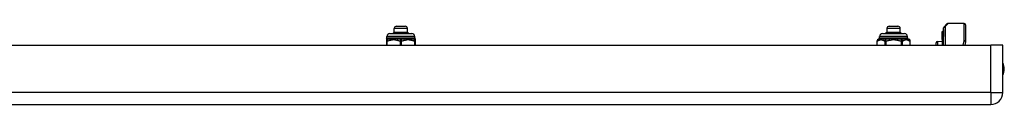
# Model space of a CAD drawing. Header units: inches. Extents: x 5 to 161, y 9 to 87.
# Tile 35 of 195: x 21.42 to 34.66, y 9.2 to 10.29. Entities that reach past the tile are written whole.
import ezdxf

# ---------------------------------------------------------------- set-up
doc = ezdxf.new("R2010")
doc.units = ezdxf.units.IN
doc.header["$MEASUREMENT"] = 0
doc.layers.add('Visible Edges(ANSI)', color=7, linetype='Continuous', lineweight=25)
doc.layers.add('Visible Tangent Edges(ANSI)', color=7, linetype='Continuous', lineweight=25)

msp = doc.modelspace()

# ---------------------------------------------------------------- linework, layer by layer
at = {"layer": 'Visible Edges(ANSI)'}
for p, q in [((26.456, 10.175), (26.456, 10.223)), ((26.488, 10.254), (26.602, 10.254)), ((26.633, 10.175), (26.633, 10.223)), ((33.081, 10.175), (33.081, 10.223)), ((33.112, 10.254), (33.227, 10.254)), ((33.258, 10.175), (33.258, 10.223)), ((33.839, 10.2), (33.839, 10.207)), ((33.839, 10.2), (33.839, 10.116)), ((33.842, 10.002), (33.842, 10.232)), ((33.848, 10.246), (33.887, 10.286)), ((34.118, 10.291), (33.901, 10.291)), ((34.137, 10.272), (34.137, 10.048)), ((26.35, 10.074), (26.35, 10.059)), ((26.358, 10.098), (26.358, 10.117)), ((26.397, 10.157), (26.692, 10.157)), ((26.456, 10.175), (26.438, 10.157)), ((26.452, 10.157), (26.451, 10.157)), ((26.456, 10.175), (26.473, 10.175)), ((26.471, 10.158), (26.472, 10.157)), ((26.473, 10.175), (26.554, 10.175)), ((26.554, 10.175), (26.626, 10.175)), ((26.573, 10.158), (26.573, 10.157)), ((26.626, 10.175), (26.633, 10.175)), ((26.628, 10.162), (26.63, 10.164)), ((26.633, 10.175), (26.643, 10.166)), ((26.641, 10.165), (26.64, 10.164)), ((26.643, 10.166), (26.652, 10.157)), ((26.643, 10.165), (26.643, 10.165)), ((26.732, 10.098), (26.732, 10.117)), ((26.74, 10.059), (26.74, 10.074)), ((32.982, 10.098), (32.982, 10.117)), ((33.022, 10.157), (33.317, 10.157)), ((33.081, 10.175), (33.062, 10.157)), ((33.076, 10.157), (33.076, 10.157)), ((33.081, 10.175), (33.098, 10.175)), ((33.096, 10.158), (33.097, 10.157)), ((33.098, 10.175), (33.179, 10.175)), ((33.179, 10.175), (33.25, 10.175)), ((33.198, 10.158), (33.198, 10.157)), ((33.25, 10.175), (33.258, 10.175)), ((33.253, 10.162), (33.254, 10.164)), ((33.258, 10.175), (33.268, 10.166)), ((33.266, 10.165), (33.265, 10.164)), ((33.268, 10.166), (33.277, 10.157)), ((33.268, 10.165), (33.268, 10.165)), ((33.357, 10.098), (33.357, 10.117)), ((33.821, 10.186), (33.821, 10.179)), ((33.828, 10.184), (33.821, 10.186)), ((33.821, 10.179), (33.821, 10.1)), ((33.821, 10.1), (33.821, 10.098)), ((33.821, 10.098), (33.821, 10.096)), ((33.821, 10.079), (33.821, 10.096)), ((33.821, 10.079), (33.821, 10.078)), ((33.821, 10.079), (33.821, 10.079)), ((33.821, 10.078), (33.821, 10.002)), ((33.839, 10.002), (33.839, 10.116)), ((4.881, 10.002), (34.477, 10.002)), ((26.35, 10.059), (26.35, 10.002)), ((26.74, 10.002), (26.74, 10.059)), ((32.948, 10.002), (32.948, 10.059)), ((33.391, 10.002), (33.391, 10.059)), ((33.742, 10.002), (33.742, 10.031)), ((33.761, 10.051), (33.821, 10.053)), ((34.137, 10.044), (34.129, 10.002)), ((34.638, 10.002), (34.477, 10.002)), ((34.638, 9.363), (34.638, 10.002)), ((4.881, 9.202), (34.477, 9.202))]:
    msp.add_line(p, q, dxfattribs=at)
at = {"layer": 'Visible Edges(ANSI)', "flags": 128}
for points in [[(26.445, 10.157), (26.445, 10.157), (26.445, 10.157), (26.445, 10.157), (26.446, 10.157), (26.446, 10.157), (26.446, 10.157), (26.446, 10.157), (26.447, 10.157), (26.447, 10.157), (26.447, 10.157), (26.447, 10.157), (26.448, 10.157), (26.448, 10.157), (26.448, 10.157), (26.449, 10.157), (26.449, 10.157), (26.449, 10.157), (26.449, 10.157), (26.45, 10.157), (26.45, 10.157), (26.45, 10.157), (26.451, 10.157), (26.451, 10.157), (26.451, 10.157)], [(26.451, 10.157), (26.452, 10.158), (26.452, 10.159), (26.453, 10.159), (26.453, 10.16), (26.454, 10.161), (26.454, 10.161), (26.455, 10.162), (26.455, 10.163), (26.456, 10.164), (26.457, 10.164), (26.457, 10.165), (26.458, 10.166), (26.458, 10.166), (26.459, 10.167), (26.459, 10.168), (26.46, 10.168), (26.46, 10.169), (26.461, 10.17), (26.461, 10.171), (26.462, 10.171), (26.462, 10.172), (26.463, 10.173), (26.463, 10.173), (26.464, 10.174)], [(26.464, 10.174), (26.464, 10.174), (26.465, 10.174), (26.465, 10.174), (26.465, 10.174), (26.466, 10.175), (26.466, 10.175), (26.467, 10.175), (26.467, 10.175), (26.467, 10.175), (26.468, 10.175), (26.468, 10.175), (26.468, 10.175), (26.469, 10.175), (26.469, 10.175), (26.47, 10.175), (26.47, 10.175), (26.47, 10.175), (26.471, 10.175), (26.471, 10.175), (26.472, 10.175), (26.472, 10.175), (26.472, 10.175), (26.473, 10.175), (26.473, 10.175)], [(26.464, 10.174), (26.464, 10.173), (26.464, 10.173), (26.464, 10.172), (26.464, 10.171), (26.464, 10.17), (26.464, 10.17), (26.464, 10.169), (26.464, 10.168), (26.464, 10.168), (26.464, 10.167), (26.464, 10.166), (26.464, 10.165), (26.464, 10.165), (26.464, 10.164), (26.464, 10.163), (26.465, 10.163), (26.465, 10.162), (26.465, 10.161), (26.465, 10.16), (26.465, 10.16), (26.465, 10.159), (26.465, 10.158), (26.465, 10.158), (26.465, 10.157)], [(26.482, 10.174), (26.482, 10.173), (26.481, 10.173), (26.481, 10.172), (26.481, 10.171), (26.48, 10.171), (26.48, 10.17), (26.479, 10.169), (26.479, 10.169), (26.478, 10.168), (26.478, 10.167), (26.477, 10.167), (26.477, 10.166), (26.476, 10.165), (26.476, 10.165), (26.475, 10.164), (26.475, 10.163), (26.474, 10.163), (26.474, 10.162), (26.473, 10.162), (26.473, 10.161), (26.473, 10.16), (26.472, 10.16), (26.472, 10.159), (26.471, 10.158)], [(26.471, 10.158), (26.474, 10.158), (26.476, 10.158), (26.479, 10.159), (26.481, 10.159), (26.484, 10.159), (26.487, 10.159), (26.489, 10.159), (26.492, 10.159), (26.495, 10.159), (26.498, 10.159), (26.501, 10.159), (26.504, 10.159), (26.507, 10.159), (26.51, 10.16), (26.513, 10.16), (26.516, 10.16), (26.519, 10.16), (26.523, 10.16), (26.526, 10.16), (26.529, 10.16), (26.532, 10.16), (26.535, 10.16), (26.539, 10.16), (26.542, 10.161)], [(26.473, 10.175), (26.473, 10.175), (26.474, 10.175), (26.474, 10.175), (26.475, 10.175), (26.475, 10.175), (26.475, 10.175), (26.476, 10.175), (26.476, 10.175), (26.477, 10.175), (26.477, 10.175), (26.477, 10.175), (26.478, 10.175), (26.478, 10.175), (26.479, 10.175), (26.479, 10.175), (26.479, 10.175), (26.48, 10.175), (26.48, 10.175), (26.481, 10.175), (26.481, 10.174), (26.481, 10.174), (26.482, 10.174), (26.482, 10.174), (26.482, 10.174)], [(26.539, 10.174), (26.539, 10.174), (26.54, 10.174), (26.54, 10.174), (26.541, 10.174), (26.542, 10.175), (26.542, 10.175), (26.543, 10.175), (26.544, 10.175), (26.544, 10.175), (26.545, 10.175), (26.546, 10.175), (26.546, 10.175), (26.547, 10.175), (26.548, 10.175), (26.548, 10.175), (26.549, 10.175), (26.549, 10.175), (26.55, 10.175), (26.551, 10.175), (26.551, 10.175), (26.552, 10.175), (26.553, 10.175), (26.553, 10.175), (26.554, 10.175)], [(26.542, 10.161), (26.542, 10.161), (26.542, 10.162), (26.541, 10.162), (26.541, 10.163), (26.541, 10.163), (26.541, 10.164), (26.541, 10.164), (26.541, 10.165), (26.541, 10.166), (26.54, 10.166), (26.54, 10.167), (26.54, 10.167), (26.54, 10.168), (26.54, 10.168), (26.54, 10.169), (26.54, 10.17), (26.539, 10.17), (26.539, 10.171), (26.539, 10.171), (26.539, 10.172), (26.539, 10.172), (26.539, 10.173), (26.539, 10.173), (26.539, 10.174)], [(26.542, 10.157), (26.542, 10.157), (26.542, 10.157), (26.542, 10.157), (26.542, 10.157), (26.542, 10.158), (26.542, 10.158), (26.542, 10.158), (26.542, 10.158), (26.542, 10.158), (26.542, 10.158), (26.542, 10.159), (26.542, 10.159), (26.542, 10.159), (26.542, 10.159), (26.542, 10.159), (26.542, 10.159), (26.542, 10.159), (26.542, 10.16), (26.542, 10.16), (26.542, 10.16), (26.542, 10.16), (26.542, 10.16), (26.542, 10.16), (26.542, 10.161)], [(26.554, 10.175), (26.555, 10.175), (26.555, 10.175), (26.556, 10.175), (26.557, 10.175), (26.557, 10.175), (26.558, 10.175), (26.559, 10.175), (26.559, 10.175), (26.56, 10.175), (26.561, 10.175), (26.561, 10.175), (26.562, 10.175), (26.563, 10.175), (26.563, 10.175), (26.564, 10.175), (26.565, 10.175), (26.565, 10.175), (26.566, 10.175), (26.567, 10.175), (26.567, 10.174), (26.568, 10.174), (26.569, 10.174), (26.569, 10.174), (26.57, 10.174)], [(26.57, 10.174), (26.57, 10.173), (26.57, 10.173), (26.57, 10.172), (26.57, 10.172), (26.57, 10.171), (26.571, 10.171), (26.571, 10.17), (26.571, 10.17), (26.571, 10.169), (26.571, 10.169), (26.571, 10.168), (26.571, 10.168), (26.571, 10.167), (26.572, 10.167), (26.572, 10.166), (26.572, 10.166), (26.572, 10.165), (26.572, 10.165), (26.572, 10.164), (26.572, 10.164), (26.572, 10.163), (26.573, 10.163), (26.573, 10.162), (26.573, 10.162)], [(26.57, 10.174), (26.57, 10.173), (26.57, 10.173), (26.57, 10.172), (26.57, 10.171), (26.57, 10.17), (26.57, 10.17), (26.57, 10.169), (26.57, 10.168), (26.571, 10.168), (26.571, 10.167), (26.571, 10.166), (26.571, 10.165), (26.571, 10.165), (26.571, 10.164), (26.571, 10.163), (26.571, 10.163), (26.571, 10.162), (26.571, 10.161), (26.571, 10.16), (26.571, 10.16), (26.572, 10.159), (26.572, 10.158), (26.572, 10.158), (26.572, 10.157)], [(26.573, 10.162), (26.576, 10.162), (26.579, 10.162), (26.582, 10.162), (26.584, 10.162), (26.587, 10.162), (26.59, 10.162), (26.593, 10.162), (26.595, 10.162), (26.598, 10.162), (26.6, 10.162), (26.603, 10.163), (26.605, 10.163), (26.608, 10.163), (26.61, 10.163), (26.612, 10.163), (26.615, 10.163), (26.617, 10.163), (26.619, 10.163), (26.621, 10.163), (26.623, 10.163), (26.625, 10.164), (26.626, 10.164), (26.628, 10.164), (26.63, 10.164)], [(26.628, 10.162), (26.626, 10.162), (26.625, 10.162), (26.623, 10.161), (26.621, 10.161), (26.619, 10.161), (26.617, 10.161), (26.615, 10.161), (26.613, 10.161), (26.611, 10.16), (26.609, 10.16), (26.607, 10.16), (26.604, 10.16), (26.602, 10.16), (26.599, 10.159), (26.597, 10.159), (26.594, 10.159), (26.592, 10.159), (26.589, 10.159), (26.587, 10.158), (26.584, 10.158), (26.581, 10.158), (26.578, 10.158), (26.576, 10.158), (26.573, 10.158)], [(26.573, 10.162), (26.573, 10.161), (26.573, 10.161), (26.573, 10.161), (26.573, 10.161), (26.573, 10.161), (26.573, 10.161), (26.573, 10.16), (26.573, 10.16), (26.573, 10.16), (26.573, 10.16), (26.573, 10.16), (26.573, 10.16), (26.573, 10.159), (26.573, 10.159), (26.573, 10.159), (26.573, 10.159), (26.573, 10.159), (26.573, 10.159), (26.573, 10.158), (26.573, 10.158), (26.573, 10.158), (26.573, 10.158), (26.573, 10.158), (26.573, 10.158)], [(26.619, 10.174), (26.62, 10.174), (26.62, 10.174), (26.62, 10.174), (26.62, 10.174), (26.621, 10.175), (26.621, 10.175), (26.621, 10.175), (26.621, 10.175), (26.622, 10.175), (26.622, 10.175), (26.622, 10.175), (26.622, 10.175), (26.623, 10.175), (26.623, 10.175), (26.623, 10.175), (26.624, 10.175), (26.624, 10.175), (26.624, 10.175), (26.624, 10.175), (26.625, 10.175), (26.625, 10.175), (26.625, 10.175), (26.625, 10.175), (26.626, 10.175)], [(26.63, 10.164), (26.629, 10.164), (26.629, 10.165), (26.628, 10.165), (26.628, 10.165), (26.627, 10.166), (26.627, 10.166), (26.627, 10.167), (26.626, 10.167), (26.626, 10.168), (26.625, 10.168), (26.625, 10.168), (26.624, 10.169), (26.624, 10.169), (26.624, 10.17), (26.623, 10.17), (26.623, 10.171), (26.622, 10.171), (26.622, 10.171), (26.621, 10.172), (26.621, 10.172), (26.621, 10.173), (26.62, 10.173), (26.62, 10.174), (26.619, 10.174)], [(26.626, 10.175), (26.626, 10.175), (26.626, 10.175), (26.626, 10.175), (26.627, 10.175), (26.627, 10.175), (26.627, 10.175), (26.628, 10.175), (26.628, 10.175), (26.628, 10.175), (26.628, 10.175), (26.629, 10.175), (26.629, 10.175), (26.629, 10.175), (26.629, 10.175), (26.63, 10.175), (26.63, 10.175), (26.63, 10.175), (26.631, 10.175), (26.631, 10.175), (26.631, 10.174), (26.631, 10.174), (26.632, 10.174), (26.632, 10.174), (26.632, 10.174)], [(26.633, 10.157), (26.633, 10.157), (26.633, 10.157), (26.633, 10.158), (26.632, 10.158), (26.632, 10.158), (26.632, 10.158), (26.632, 10.158), (26.632, 10.159), (26.631, 10.159), (26.631, 10.159), (26.631, 10.159), (26.631, 10.159), (26.63, 10.16), (26.63, 10.16), (26.63, 10.16), (26.63, 10.16), (26.63, 10.161), (26.629, 10.161), (26.629, 10.161), (26.629, 10.161), (26.629, 10.161), (26.628, 10.162), (26.628, 10.162), (26.628, 10.162)], [(26.632, 10.174), (26.632, 10.173), (26.632, 10.173), (26.632, 10.172), (26.632, 10.171), (26.632, 10.171), (26.632, 10.17), (26.632, 10.169), (26.632, 10.169), (26.632, 10.168), (26.632, 10.167), (26.632, 10.167), (26.632, 10.166), (26.632, 10.165), (26.632, 10.164), (26.632, 10.164), (26.632, 10.163), (26.632, 10.162), (26.632, 10.162), (26.632, 10.161), (26.632, 10.16), (26.633, 10.16), (26.633, 10.159), (26.633, 10.158), (26.633, 10.158)], [(26.632, 10.174), (26.632, 10.174), (26.633, 10.173), (26.633, 10.173), (26.634, 10.172), (26.634, 10.172), (26.634, 10.172), (26.635, 10.171), (26.635, 10.171), (26.635, 10.171), (26.636, 10.17), (26.636, 10.17), (26.637, 10.169), (26.637, 10.169), (26.637, 10.169), (26.638, 10.168), (26.638, 10.168), (26.638, 10.167), (26.639, 10.167), (26.639, 10.167), (26.639, 10.166), (26.64, 10.166), (26.64, 10.166), (26.641, 10.165), (26.641, 10.165)], [(26.643, 10.165), (26.643, 10.165), (26.643, 10.165), (26.643, 10.165), (26.643, 10.165), (26.643, 10.165), (26.643, 10.165), (26.643, 10.165), (26.642, 10.165), (26.642, 10.165), (26.642, 10.165), (26.642, 10.165), (26.642, 10.165), (26.642, 10.165), (26.642, 10.165), (26.642, 10.164), (26.642, 10.164), (26.641, 10.164), (26.641, 10.164), (26.641, 10.164), (26.641, 10.164), (26.641, 10.164), (26.641, 10.164), (26.64, 10.164), (26.64, 10.164)], [(26.64, 10.164), (26.641, 10.164), (26.641, 10.163), (26.641, 10.163), (26.641, 10.163), (26.642, 10.163), (26.642, 10.162), (26.642, 10.162), (26.643, 10.162), (26.643, 10.161), (26.643, 10.161), (26.643, 10.161), (26.644, 10.16), (26.644, 10.16), (26.644, 10.16), (26.645, 10.16), (26.645, 10.159), (26.645, 10.159), (26.645, 10.159), (26.646, 10.158), (26.646, 10.158), (26.646, 10.158), (26.647, 10.157), (26.647, 10.157), (26.647, 10.157)], [(26.641, 10.165), (26.641, 10.165), (26.641, 10.165), (26.642, 10.165), (26.642, 10.165), (26.642, 10.165), (26.642, 10.165), (26.642, 10.165), (26.642, 10.165), (26.642, 10.165), (26.643, 10.165), (26.643, 10.165), (26.643, 10.165), (26.643, 10.165), (26.643, 10.165), (26.643, 10.165), (26.643, 10.165), (26.643, 10.165), (26.643, 10.165), (26.643, 10.165), (26.643, 10.165), (26.643, 10.165), (26.643, 10.165), (26.643, 10.166), (26.643, 10.166)], [(33.069, 10.157), (33.07, 10.157), (33.07, 10.157), (33.07, 10.157), (33.07, 10.157), (33.071, 10.157), (33.071, 10.157), (33.071, 10.157), (33.071, 10.157), (33.072, 10.157), (33.072, 10.157), (33.072, 10.157), (33.072, 10.157), (33.073, 10.157), (33.073, 10.157), (33.073, 10.157), (33.074, 10.157), (33.074, 10.157), (33.074, 10.157), (33.075, 10.157), (33.075, 10.157), (33.075, 10.157), (33.075, 10.157), (33.076, 10.157), (33.076, 10.157)], [(33.076, 10.157), (33.077, 10.158), (33.077, 10.159), (33.078, 10.159), (33.078, 10.16), (33.079, 10.161), (33.079, 10.161), (33.08, 10.162), (33.08, 10.163), (33.081, 10.164), (33.081, 10.164), (33.082, 10.165), (33.082, 10.166), (33.083, 10.166), (33.083, 10.167), (33.084, 10.168), (33.084, 10.168), (33.085, 10.169), (33.085, 10.17), (33.086, 10.171), (33.087, 10.171), (33.087, 10.172), (33.088, 10.173), (33.088, 10.173), (33.089, 10.174)], [(33.089, 10.174), (33.089, 10.174), (33.089, 10.174), (33.09, 10.174), (33.09, 10.174), (33.091, 10.175), (33.091, 10.175), (33.091, 10.175), (33.092, 10.175), (33.092, 10.175), (33.092, 10.175), (33.093, 10.175), (33.093, 10.175), (33.094, 10.175), (33.094, 10.175), (33.094, 10.175), (33.095, 10.175), (33.095, 10.175), (33.096, 10.175), (33.096, 10.175), (33.096, 10.175), (33.097, 10.175), (33.097, 10.175), (33.097, 10.175), (33.098, 10.175)], [(33.089, 10.174), (33.089, 10.173), (33.089, 10.173), (33.089, 10.172), (33.089, 10.171), (33.089, 10.17), (33.089, 10.17), (33.089, 10.169), (33.089, 10.168), (33.089, 10.168), (33.089, 10.167), (33.089, 10.166), (33.089, 10.165), (33.089, 10.165), (33.089, 10.164), (33.089, 10.163), (33.089, 10.163), (33.089, 10.162), (33.089, 10.161), (33.089, 10.16), (33.089, 10.16), (33.089, 10.159), (33.089, 10.158), (33.09, 10.158), (33.09, 10.157)], [(33.107, 10.174), (33.107, 10.173), (33.106, 10.173), (33.106, 10.172), (33.105, 10.171), (33.105, 10.171), (33.104, 10.17), (33.104, 10.169), (33.103, 10.169), (33.103, 10.168), (33.102, 10.167), (33.102, 10.167), (33.101, 10.166), (33.101, 10.165), (33.101, 10.165), (33.1, 10.164), (33.1, 10.163), (33.099, 10.163), (33.099, 10.162), (33.098, 10.162), (33.098, 10.161), (33.097, 10.16), (33.097, 10.16), (33.096, 10.159), (33.096, 10.158)], [(33.096, 10.158), (33.098, 10.158), (33.101, 10.158), (33.103, 10.159), (33.106, 10.159), (33.109, 10.159), (33.111, 10.159), (33.114, 10.159), (33.117, 10.159), (33.12, 10.159), (33.123, 10.159), (33.126, 10.159), (33.129, 10.159), (33.132, 10.159), (33.135, 10.16), (33.138, 10.16), (33.141, 10.16), (33.144, 10.16), (33.147, 10.16), (33.15, 10.16), (33.154, 10.16), (33.157, 10.16), (33.16, 10.16), (33.163, 10.16), (33.167, 10.161)], [(33.098, 10.175), (33.098, 10.175), (33.099, 10.175), (33.099, 10.175), (33.099, 10.175), (33.1, 10.175), (33.1, 10.175), (33.101, 10.175), (33.101, 10.175), (33.101, 10.175), (33.102, 10.175), (33.102, 10.175), (33.103, 10.175), (33.103, 10.175), (33.103, 10.175), (33.104, 10.175), (33.104, 10.175), (33.104, 10.175), (33.105, 10.175), (33.105, 10.175), (33.106, 10.174), (33.106, 10.174), (33.106, 10.174), (33.107, 10.174), (33.107, 10.174)], [(33.163, 10.174), (33.164, 10.174), (33.165, 10.174), (33.165, 10.174), (33.166, 10.174), (33.166, 10.175), (33.167, 10.175), (33.168, 10.175), (33.168, 10.175), (33.169, 10.175), (33.17, 10.175), (33.17, 10.175), (33.171, 10.175), (33.172, 10.175), (33.172, 10.175), (33.173, 10.175), (33.174, 10.175), (33.174, 10.175), (33.175, 10.175), (33.176, 10.175), (33.176, 10.175), (33.177, 10.175), (33.177, 10.175), (33.178, 10.175), (33.179, 10.175)], [(33.167, 10.161), (33.166, 10.161), (33.166, 10.162), (33.166, 10.162), (33.166, 10.163), (33.166, 10.163), (33.166, 10.164), (33.166, 10.164), (33.165, 10.165), (33.165, 10.166), (33.165, 10.166), (33.165, 10.167), (33.165, 10.167), (33.165, 10.168), (33.165, 10.168), (33.164, 10.169), (33.164, 10.17), (33.164, 10.17), (33.164, 10.171), (33.164, 10.171), (33.164, 10.172), (33.164, 10.172), (33.164, 10.173), (33.163, 10.173), (33.163, 10.174)], [(33.167, 10.157), (33.167, 10.157), (33.167, 10.157), (33.167, 10.157), (33.167, 10.157), (33.167, 10.158), (33.167, 10.158), (33.167, 10.158), (33.167, 10.158), (33.167, 10.158), (33.167, 10.158), (33.167, 10.159), (33.167, 10.159), (33.167, 10.159), (33.167, 10.159), (33.167, 10.159), (33.167, 10.159), (33.167, 10.159), (33.167, 10.16), (33.167, 10.16), (33.167, 10.16), (33.167, 10.16), (33.167, 10.16), (33.167, 10.16), (33.167, 10.161)], [(33.179, 10.175), (33.179, 10.175), (33.18, 10.175), (33.181, 10.175), (33.181, 10.175), (33.182, 10.175), (33.183, 10.175), (33.183, 10.175), (33.184, 10.175), (33.185, 10.175), (33.185, 10.175), (33.186, 10.175), (33.187, 10.175), (33.187, 10.175), (33.188, 10.175), (33.189, 10.175), (33.189, 10.175), (33.19, 10.175), (33.191, 10.175), (33.191, 10.175), (33.192, 10.174), (33.193, 10.174), (33.193, 10.174), (33.194, 10.174), (33.195, 10.174)], [(33.195, 10.174), (33.195, 10.173), (33.195, 10.173), (33.195, 10.172), (33.195, 10.172), (33.195, 10.171), (33.195, 10.171), (33.195, 10.17), (33.196, 10.17), (33.196, 10.169), (33.196, 10.169), (33.196, 10.168), (33.196, 10.168), (33.196, 10.167), (33.196, 10.167), (33.196, 10.166), (33.197, 10.166), (33.197, 10.165), (33.197, 10.165), (33.197, 10.164), (33.197, 10.164), (33.197, 10.163), (33.197, 10.163), (33.197, 10.162), (33.198, 10.162)], [(33.195, 10.174), (33.195, 10.173), (33.195, 10.173), (33.195, 10.172), (33.195, 10.171), (33.195, 10.17), (33.195, 10.17), (33.195, 10.169), (33.195, 10.168), (33.195, 10.168), (33.195, 10.167), (33.195, 10.166), (33.196, 10.165), (33.196, 10.165), (33.196, 10.164), (33.196, 10.163), (33.196, 10.163), (33.196, 10.162), (33.196, 10.161), (33.196, 10.16), (33.196, 10.16), (33.196, 10.159), (33.196, 10.158), (33.196, 10.158), (33.197, 10.157)], [(33.198, 10.162), (33.201, 10.162), (33.203, 10.162), (33.206, 10.162), (33.209, 10.162), (33.212, 10.162), (33.215, 10.162), (33.217, 10.162), (33.22, 10.162), (33.223, 10.162), (33.225, 10.162), (33.228, 10.163), (33.23, 10.163), (33.233, 10.163), (33.235, 10.163), (33.237, 10.163), (33.239, 10.163), (33.241, 10.163), (33.244, 10.163), (33.246, 10.163), (33.247, 10.163), (33.249, 10.164), (33.251, 10.164), (33.253, 10.164), (33.254, 10.164)], [(33.253, 10.162), (33.251, 10.162), (33.25, 10.162), (33.248, 10.161), (33.246, 10.161), (33.244, 10.161), (33.242, 10.161), (33.24, 10.161), (33.238, 10.161), (33.236, 10.16), (33.234, 10.16), (33.231, 10.16), (33.229, 10.16), (33.227, 10.16), (33.224, 10.159), (33.222, 10.159), (33.219, 10.159), (33.217, 10.159), (33.214, 10.159), (33.211, 10.158), (33.209, 10.158), (33.206, 10.158), (33.203, 10.158), (33.2, 10.158), (33.198, 10.158)], [(33.198, 10.162), (33.198, 10.161), (33.198, 10.161), (33.198, 10.161), (33.198, 10.161), (33.198, 10.161), (33.198, 10.161), (33.198, 10.16), (33.198, 10.16), (33.198, 10.16), (33.198, 10.16), (33.198, 10.16), (33.198, 10.16), (33.198, 10.159), (33.198, 10.159), (33.198, 10.159), (33.198, 10.159), (33.198, 10.159), (33.198, 10.159), (33.198, 10.158), (33.198, 10.158), (33.198, 10.158), (33.198, 10.158), (33.198, 10.158), (33.198, 10.158)], [(33.244, 10.174), (33.244, 10.174), (33.245, 10.174), (33.245, 10.174), (33.245, 10.174), (33.245, 10.175), (33.246, 10.175), (33.246, 10.175), (33.246, 10.175), (33.246, 10.175), (33.247, 10.175), (33.247, 10.175), (33.247, 10.175), (33.247, 10.175), (33.248, 10.175), (33.248, 10.175), (33.248, 10.175), (33.249, 10.175), (33.249, 10.175), (33.249, 10.175), (33.249, 10.175), (33.25, 10.175), (33.25, 10.175), (33.25, 10.175), (33.25, 10.175)], [(33.254, 10.164), (33.254, 10.164), (33.253, 10.165), (33.253, 10.165), (33.253, 10.165), (33.252, 10.166), (33.252, 10.166), (33.251, 10.167), (33.251, 10.167), (33.25, 10.168), (33.25, 10.168), (33.25, 10.168), (33.249, 10.169), (33.249, 10.169), (33.248, 10.17), (33.248, 10.17), (33.247, 10.171), (33.247, 10.171), (33.247, 10.171), (33.246, 10.172), (33.246, 10.172), (33.245, 10.173), (33.245, 10.173), (33.245, 10.174), (33.244, 10.174)], [(33.25, 10.175), (33.251, 10.175), (33.251, 10.175), (33.251, 10.175), (33.252, 10.175), (33.252, 10.175), (33.252, 10.175), (33.252, 10.175), (33.253, 10.175), (33.253, 10.175), (33.253, 10.175), (33.253, 10.175), (33.254, 10.175), (33.254, 10.175), (33.254, 10.175), (33.254, 10.175), (33.255, 10.175), (33.255, 10.175), (33.255, 10.175), (33.256, 10.175), (33.256, 10.174), (33.256, 10.174), (33.256, 10.174), (33.257, 10.174), (33.257, 10.174)], [(33.258, 10.157), (33.258, 10.157), (33.258, 10.157), (33.257, 10.158), (33.257, 10.158), (33.257, 10.158), (33.257, 10.158), (33.257, 10.158), (33.256, 10.159), (33.256, 10.159), (33.256, 10.159), (33.256, 10.159), (33.255, 10.159), (33.255, 10.16), (33.255, 10.16), (33.255, 10.16), (33.255, 10.16), (33.254, 10.161), (33.254, 10.161), (33.254, 10.161), (33.254, 10.161), (33.253, 10.161), (33.253, 10.162), (33.253, 10.162), (33.253, 10.162)], [(33.257, 10.174), (33.257, 10.173), (33.257, 10.173), (33.257, 10.172), (33.257, 10.171), (33.257, 10.171), (33.257, 10.17), (33.257, 10.169), (33.257, 10.169), (33.257, 10.168), (33.257, 10.167), (33.257, 10.167), (33.257, 10.166), (33.257, 10.165), (33.257, 10.164), (33.257, 10.164), (33.257, 10.163), (33.257, 10.162), (33.257, 10.162), (33.257, 10.161), (33.257, 10.16), (33.257, 10.16), (33.257, 10.159), (33.257, 10.158), (33.257, 10.158)], [(33.257, 10.174), (33.257, 10.174), (33.258, 10.173), (33.258, 10.173), (33.258, 10.172), (33.259, 10.172), (33.259, 10.172), (33.259, 10.171), (33.26, 10.171), (33.26, 10.171), (33.261, 10.17), (33.261, 10.17), (33.261, 10.169), (33.262, 10.169), (33.262, 10.169), (33.262, 10.168), (33.263, 10.168), (33.263, 10.167), (33.264, 10.167), (33.264, 10.167), (33.264, 10.166), (33.265, 10.166), (33.265, 10.166), (33.265, 10.165), (33.266, 10.165)], [(33.268, 10.165), (33.268, 10.165), (33.268, 10.165), (33.268, 10.165), (33.267, 10.165), (33.267, 10.165), (33.267, 10.165), (33.267, 10.165), (33.267, 10.165), (33.267, 10.165), (33.267, 10.165), (33.267, 10.165), (33.267, 10.165), (33.267, 10.165), (33.267, 10.165), (33.266, 10.164), (33.266, 10.164), (33.266, 10.164), (33.266, 10.164), (33.266, 10.164), (33.266, 10.164), (33.266, 10.164), (33.265, 10.164), (33.265, 10.164), (33.265, 10.164)], [(33.265, 10.164), (33.265, 10.164), (33.266, 10.163), (33.266, 10.163), (33.266, 10.163), (33.266, 10.163), (33.267, 10.162), (33.267, 10.162), (33.267, 10.162), (33.268, 10.161), (33.268, 10.161), (33.268, 10.161), (33.268, 10.16), (33.269, 10.16), (33.269, 10.16), (33.269, 10.16), (33.27, 10.159), (33.27, 10.159), (33.27, 10.159), (33.271, 10.158), (33.271, 10.158), (33.271, 10.158), (33.271, 10.157), (33.272, 10.157), (33.272, 10.157)], [(33.266, 10.165), (33.266, 10.165), (33.266, 10.165), (33.266, 10.165), (33.266, 10.165), (33.267, 10.165), (33.267, 10.165), (33.267, 10.165), (33.267, 10.165), (33.267, 10.165), (33.267, 10.165), (33.267, 10.165), (33.268, 10.165), (33.268, 10.165), (33.268, 10.165), (33.268, 10.165), (33.268, 10.165), (33.268, 10.165), (33.268, 10.165), (33.268, 10.165), (33.268, 10.165), (33.268, 10.165), (33.268, 10.165), (33.268, 10.166), (33.268, 10.166)]]:
    msp.add_lwpolyline(points, dxfattribs=at)
at = {"layer": 'Visible Edges(ANSI)'}
for centre, radius, start, end in [((26.488, 10.223), 0.0315, 90, 180), ((26.602, 10.223), 0.0315, 0, 90), ((33.112, 10.223), 0.0315, 90, 180), ((33.227, 10.223), 0.0315, 0, 90), ((33.843, 10.207), 0.00394, 100.0205, 180), ((33.862, 10.232), 0.0197, 135, 180), ((33.901, 10.272), 0.0197, 90, 135), ((34.118, 10.272), 0.0197, 0, 90), ((26.37, 10.074), 0.0197, 143.1301, 180), ((26.338, 10.098), 0.0197, 323.1301, 0), ((26.397, 10.117), 0.0394, 90, 180), ((26.692, 10.117), 0.0394, 0, 90), ((26.751, 10.098), 0.0197, 180, 216.8699), ((26.72, 10.074), 0.0197, 0, 36.8699), ((32.967, 10.059), 0.0197, 96.4066, 180), ((32.963, 10.098), 0.0197, 276.4066, 0), ((33.022, 10.117), 0.0394, 90, 180), ((33.317, 10.117), 0.0394, 0, 90), ((33.376, 10.098), 0.0197, 180, 263.5934), ((33.372, 10.059), 0.0197, 0, 83.5934), ((33.821, 10.186), 0.000394, 70, 180), ((33.831, 10.191), 0.00787, 250, 0), ((33.762, 10.031), 0.02, 92.5, 180), ((34.118, 10.048), 0.0197, 349.0591, 0), ((34.47, 9.679), 0.187, 333.6372, 26.3628), ((34.477, 9.363), 0.161, 270, 0)]:
    msp.add_arc(centre, radius, start, end, dxfattribs=at)
at = {"layer": 'Visible Tangent Edges(ANSI)'}
for p, q in [((26.633, 10.223), (26.456, 10.223)), ((33.258, 10.223), (33.081, 10.223)), ((33.901, 10.291), (33.862, 10.25)), ((33.862, 10.25), (33.862, 10.002)), ((34.118, 10.058), (34.118, 10.291)), ((26.732, 10.117), (26.358, 10.117)), ((26.358, 10.098), (26.732, 10.098)), ((33.357, 10.117), (32.982, 10.117)), ((32.982, 10.098), (33.357, 10.098)), ((33.068, 10.059), (33.067, 10.078)), ((33.272, 10.078), (33.271, 10.059)), ((33.821, 10.186), (33.821, 10.179)), ((33.821, 10.101), (33.821, 10.179)), ((33.821, 10.179), (33.828, 10.177)), ((33.821, 10.096), (33.828, 10.094)), ((33.821, 10.079), (33.821, 10.079)), ((33.821, 10.078), (33.821, 10.002)), ((33.828, 10.177), (33.828, 10.184)), ((33.828, 10.177), (33.828, 10.094)), ((33.828, 10.002), (33.828, 10.094)), ((26.36, 10.059), (26.35, 10.059)), ((26.36, 10.002), (26.36, 10.059)), ((26.535, 10.059), (26.535, 10.002)), ((26.555, 10.059), (26.535, 10.059)), ((26.555, 10.002), (26.555, 10.059)), ((26.73, 10.059), (26.73, 10.002)), ((26.74, 10.059), (26.73, 10.059)), ((32.95, 10.059), (32.948, 10.059)), ((32.95, 10.002), (32.95, 10.059)), ((33.051, 10.059), (33.051, 10.002)), ((33.068, 10.059), (33.051, 10.059)), ((33.068, 10.002), (33.068, 10.059)), ((33.271, 10.059), (33.271, 10.002)), ((33.288, 10.059), (33.271, 10.059)), ((33.288, 10.002), (33.288, 10.059)), ((33.389, 10.059), (33.389, 10.002)), ((33.391, 10.059), (33.389, 10.059)), ((33.761, 10.051), (33.761, 10.002)), ((34.107, 10.002), (34.118, 10.058)), ((34.477, 9.363), (34.477, 10.002)), ((34.477, 9.363), (4.881, 9.363)), ((34.477, 9.363), (34.477, 9.202)), ((34.477, 9.363), (34.638, 9.363))]:
    msp.add_line(p, q, dxfattribs=at)
at = {"layer": 'Visible Tangent Edges(ANSI)', "flags": 128}
for points in [[(26.368, 10.078), (26.367, 10.078), (26.366, 10.079), (26.365, 10.079), (26.364, 10.079), (26.363, 10.079), (26.362, 10.08), (26.361, 10.08), (26.361, 10.081), (26.36, 10.081), (26.359, 10.081), (26.359, 10.082), (26.358, 10.082), (26.357, 10.083), (26.357, 10.083), (26.356, 10.084), (26.356, 10.084), (26.355, 10.084), (26.355, 10.085), (26.355, 10.085), (26.354, 10.085), (26.354, 10.086), (26.354, 10.086), (26.354, 10.086), (26.354, 10.086)], [(26.36, 10.059), (26.367, 10.059), (26.374, 10.06), (26.382, 10.062), (26.389, 10.063), (26.396, 10.065), (26.403, 10.067), (26.411, 10.069), (26.418, 10.07), (26.425, 10.072), (26.433, 10.073), (26.44, 10.074), (26.447, 10.074), (26.455, 10.074), (26.462, 10.073), (26.469, 10.072), (26.477, 10.07), (26.484, 10.069), (26.491, 10.067), (26.498, 10.065), (26.506, 10.063), (26.513, 10.062), (26.52, 10.06), (26.528, 10.059), (26.535, 10.059)], [(26.545, 10.078), (26.537, 10.079), (26.53, 10.079), (26.522, 10.08), (26.514, 10.081), (26.506, 10.081), (26.498, 10.082), (26.49, 10.083), (26.482, 10.084), (26.474, 10.085), (26.466, 10.085), (26.457, 10.086), (26.449, 10.086), (26.441, 10.086), (26.433, 10.085), (26.426, 10.085), (26.419, 10.084), (26.411, 10.083), (26.405, 10.082), (26.398, 10.081), (26.391, 10.081), (26.385, 10.08), (26.379, 10.079), (26.373, 10.079), (26.368, 10.078)], [(26.722, 10.078), (26.716, 10.079), (26.71, 10.079), (26.704, 10.08), (26.698, 10.081), (26.692, 10.081), (26.685, 10.082), (26.678, 10.083), (26.671, 10.084), (26.664, 10.085), (26.656, 10.085), (26.648, 10.086), (26.64, 10.086), (26.632, 10.086), (26.624, 10.085), (26.616, 10.085), (26.608, 10.084), (26.599, 10.083), (26.591, 10.082), (26.583, 10.081), (26.576, 10.081), (26.568, 10.08), (26.56, 10.079), (26.552, 10.079), (26.545, 10.078)], [(26.555, 10.059), (26.562, 10.059), (26.569, 10.06), (26.577, 10.062), (26.584, 10.063), (26.591, 10.065), (26.598, 10.067), (26.606, 10.069), (26.613, 10.07), (26.62, 10.072), (26.627, 10.073), (26.635, 10.074), (26.642, 10.074), (26.65, 10.074), (26.657, 10.073), (26.664, 10.072), (26.671, 10.07), (26.679, 10.069), (26.686, 10.067), (26.693, 10.065), (26.7, 10.063), (26.708, 10.062), (26.715, 10.06), (26.722, 10.059), (26.73, 10.059)], [(26.736, 10.086), (26.736, 10.086), (26.736, 10.086), (26.735, 10.086), (26.735, 10.085), (26.735, 10.085), (26.735, 10.085), (26.734, 10.084), (26.734, 10.084), (26.733, 10.084), (26.733, 10.083), (26.732, 10.083), (26.732, 10.082), (26.731, 10.082), (26.73, 10.081), (26.73, 10.081), (26.729, 10.081), (26.728, 10.08), (26.727, 10.08), (26.726, 10.079), (26.726, 10.079), (26.725, 10.079), (26.724, 10.079), (26.723, 10.078), (26.722, 10.078)], [(32.95, 10.059), (32.954, 10.059), (32.959, 10.06), (32.963, 10.062), (32.967, 10.063), (32.971, 10.065), (32.975, 10.067), (32.98, 10.069), (32.984, 10.07), (32.988, 10.072), (32.992, 10.073), (32.996, 10.074), (33.001, 10.074), (33.005, 10.074), (33.009, 10.073), (33.013, 10.072), (33.018, 10.07), (33.022, 10.069), (33.026, 10.067), (33.03, 10.065), (33.034, 10.063), (33.039, 10.062), (33.043, 10.06), (33.047, 10.059), (33.051, 10.059)], [(33.067, 10.078), (33.062, 10.079), (33.056, 10.079), (33.051, 10.08), (33.045, 10.081), (33.04, 10.081), (33.035, 10.082), (33.029, 10.083), (33.024, 10.084), (33.019, 10.085), (33.014, 10.085), (33.009, 10.086), (33.004, 10.086), (33, 10.086), (32.995, 10.085), (32.991, 10.085), (32.987, 10.084), (32.984, 10.083), (32.981, 10.082), (32.978, 10.081), (32.975, 10.081), (32.972, 10.08), (32.97, 10.079), (32.967, 10.079), (32.965, 10.078)], [(33.272, 10.078), (33.264, 10.079), (33.256, 10.079), (33.248, 10.08), (33.24, 10.081), (33.232, 10.081), (33.223, 10.082), (33.215, 10.083), (33.206, 10.084), (33.197, 10.085), (33.188, 10.085), (33.179, 10.086), (33.169, 10.086), (33.16, 10.086), (33.151, 10.085), (33.142, 10.085), (33.133, 10.084), (33.124, 10.083), (33.116, 10.082), (33.107, 10.081), (33.099, 10.081), (33.091, 10.08), (33.083, 10.079), (33.075, 10.079), (33.067, 10.078)], [(33.068, 10.059), (33.077, 10.059), (33.085, 10.06), (33.094, 10.062), (33.102, 10.063), (33.111, 10.065), (33.119, 10.067), (33.127, 10.069), (33.136, 10.07), (33.144, 10.072), (33.152, 10.073), (33.161, 10.074), (33.169, 10.074), (33.178, 10.074), (33.186, 10.073), (33.195, 10.072), (33.203, 10.07), (33.212, 10.069), (33.22, 10.067), (33.228, 10.065), (33.237, 10.063), (33.245, 10.062), (33.254, 10.06), (33.262, 10.059), (33.271, 10.059)], [(33.374, 10.078), (33.372, 10.079), (33.369, 10.079), (33.367, 10.08), (33.364, 10.081), (33.361, 10.081), (33.358, 10.082), (33.355, 10.083), (33.351, 10.084), (33.348, 10.085), (33.344, 10.085), (33.339, 10.086), (33.335, 10.086), (33.33, 10.086), (33.325, 10.085), (33.32, 10.085), (33.315, 10.084), (33.31, 10.083), (33.304, 10.082), (33.299, 10.081), (33.294, 10.081), (33.288, 10.08), (33.283, 10.079), (33.277, 10.079), (33.272, 10.078)], [(33.288, 10.059), (33.292, 10.059), (33.296, 10.06), (33.3, 10.062), (33.305, 10.063), (33.309, 10.065), (33.313, 10.067), (33.317, 10.069), (33.321, 10.07), (33.326, 10.072), (33.33, 10.073), (33.334, 10.074), (33.338, 10.074), (33.343, 10.074), (33.347, 10.073), (33.351, 10.072), (33.355, 10.07), (33.359, 10.069), (33.364, 10.067), (33.368, 10.065), (33.372, 10.063), (33.376, 10.062), (33.38, 10.06), (33.385, 10.059), (33.389, 10.059)], [(33.821, 10.098), (33.821, 10.098), (33.821, 10.099), (33.821, 10.099), (33.821, 10.099), (33.821, 10.099), (33.821, 10.099), (33.821, 10.099), (33.821, 10.099), (33.821, 10.099), (33.821, 10.099), (33.821, 10.099), (33.821, 10.1), (33.821, 10.1), (33.821, 10.1), (33.821, 10.1), (33.821, 10.1), (33.821, 10.1), (33.821, 10.1), (33.821, 10.1), (33.821, 10.1), (33.821, 10.1), (33.821, 10.101), (33.821, 10.101), (33.821, 10.101)], [(33.821, 10.078), (33.821, 10.078), (33.821, 10.078), (33.821, 10.078), (33.821, 10.078), (33.821, 10.078), (33.821, 10.078), (33.821, 10.078), (33.821, 10.078), (33.821, 10.078), (33.821, 10.078), (33.821, 10.078), (33.821, 10.078), (33.821, 10.079), (33.821, 10.079), (33.821, 10.079), (33.821, 10.079), (33.821, 10.079), (33.821, 10.079), (33.821, 10.079), (33.821, 10.079), (33.821, 10.079), (33.821, 10.079), (33.821, 10.079), (33.821, 10.079)]]:
    msp.add_lwpolyline(points, dxfattribs=at)
at = {"layer": 'Visible Tangent Edges(ANSI)'}
for centre, major_axis, ratio, start_param, end_param in [((33.843, 10.2), (-0.00394, 0), 0.969342, 4.887279, 6.283185), ((33.862, 10.232), (-0.0197, 0), 0.91745, 4.712389, 6.283185), ((33.862, 10.232), (-0.0139, 0.0139), 0.852462, 5.41831, 6.283185), ((26.37, 10.059), (-0.0197, 0), 0.998428, 4.809173, 6.283185), ((26.37, 10.059), (-0.0013, 0.0196), 0.499214, 0.064433, 1.538445), ((26.545, 10.059), (0.0013, 0.0196), 0.499214, 0.129136, 1.603148), ((26.545, 10.059), (-0.0013, 0.0196), 0.499214, 4.680038, 6.15405), ((26.72, 10.059), (0.0197, 0), 0.998428, 0, 1.474012), ((26.72, 10.059), (0.0013, 0.0196), 0.499214, 4.74474, 6.218752), ((32.967, 10.059), (-0.0022, 0.0196), 0.864664, 0, 1.474012), ((33.068, 10.059), (0.0022, 0.0196), 0.864664, 0.193569, 1.667581), ((33.271, 10.059), (-0.0022, 0.0196), 0.864664, 4.615605, 6.089617), ((33.372, 10.059), (0.0022, 0.0196), 0.864664, 4.809173, 6.283185), ((33.821, 10.179), (-0.000394, 0), 0.969342, 4.363323, 6.283185), ((33.821, 10.1), (-0.000394, 0), 0.969342, 4.363323, 6.283185), ((33.821, 10.079), (0.000287, 0.00027), 0.557787, 0.659501, 0.995927), ((33.821, 10.078), (-0.000394, 0), 0.836188, 4.363323, 6.283185), ((33.831, 10.184), (0.00787, 0), 0.969342, 4.363323, 6.283185), ((33.831, 10.101), (0.00787, 0), 0.969342, 4.363323, 6.283185), ((33.843, 10.116), (-0.00394, 0), 0.969342, 4.887279, 6.283185), ((34.118, 10.048), (0.0197, 0), 0.533433, 0, 1.570796), ((34.118, 10.048), (0.0193, -0.0037), 0.526442, 0, 1.672214)]:
    msp.add_ellipse(centre, major_axis=major_axis, ratio=ratio, start_param=start_param, end_param=end_param, dxfattribs=at)

doc.saveas('drawing.dxf')
